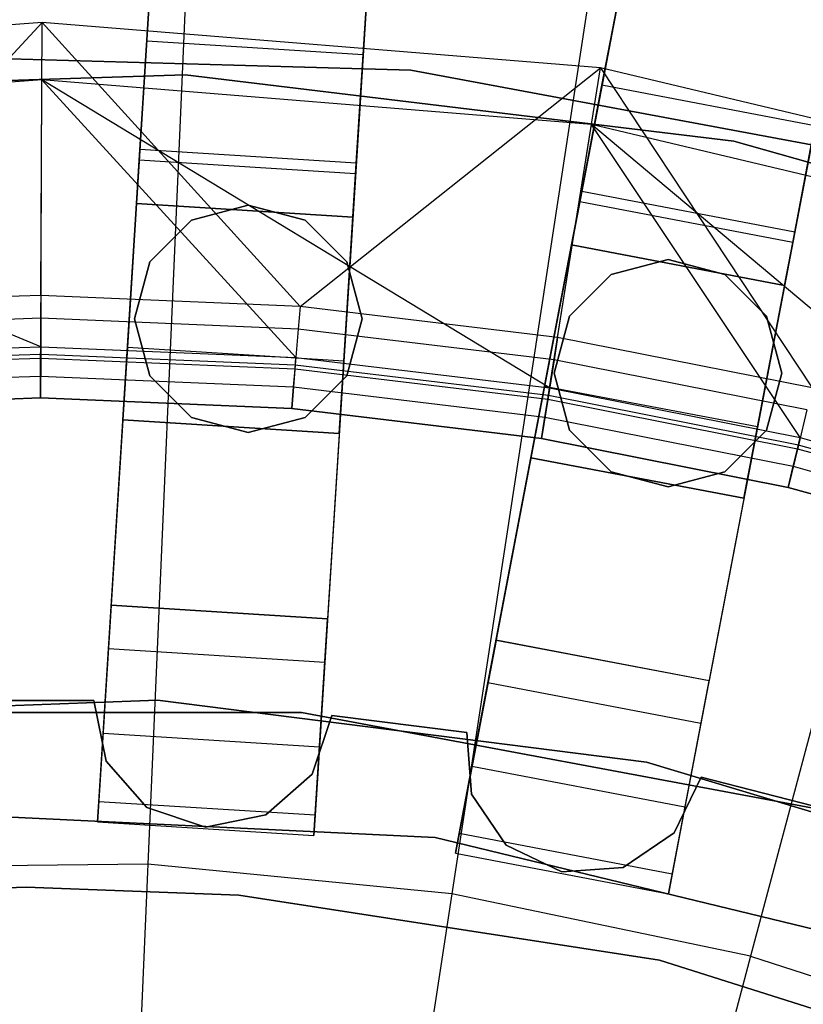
# Model space of a CAD drawing. Extents: x 0 to 27.3, y 0 to 27.3.
# Tile 99 of 117: x 13.645 to 14.367, y 16.099 to 17.008. Entities that reach past the tile are written whole.
import ezdxf

# ---------------------------------------------------------------- set-up
doc = ezdxf.new("R2010")
doc.units = 0
doc.header["$LTSCALE"] = 2.54
doc.layers.get('0').update_dxf_attribs({"color": 13, "linetype": 'CONTINUOUS'})

# ---------------------------------------------------------------- blocks, each defined once
blk = doc.blocks.new('SPUMPKIN_S_PM_STL_1')
at = {"color": 0}
for p, q in [((19.93009, 19.10915, 89.60823), (19.7728, 16.60909, 90.32142)), ((19.93009, 19.10915, 89.60823), (19.7728, 16.60909, 90.32142)), ((20.1297, 19.09659, 89.60823), (19.97241, 16.59657, 90.32142)), ((20.1297, 19.09659, 89.60823), (19.97241, 16.59657, 90.32142)), ((19.77026, 16.56862, 90.12559), (19.92661, 19.05383, 89.41559)), ((19.77026, 16.56862, 90.12559), (19.92661, 19.05383, 89.41559)), ((20.12622, 19.04128, 89.41559), (19.96986, 16.55606, 90.12559)), ((20.12622, 19.04128, 89.41559), (19.96986, 16.55606, 90.12559)), ((20.59725, 19.03768, 89.60818), (20.12784, 16.5769, 90.32142)), ((20.59725, 19.03768, 89.60818), (20.12784, 16.5769, 90.32142)), ((20.79371, 19.0002, 89.60818), (20.3243, 16.53946, 90.32142)), ((20.79371, 19.0002, 89.60818), (20.3243, 16.53946, 90.32142)), ((20.12023, 16.53706, 90.12559), (20.58687, 18.98323, 89.41553)), ((20.12023, 16.53706, 90.12559), (20.58687, 18.98323, 89.41553)), ((20.78333, 18.94576, 89.41553), (20.31669, 16.49958, 90.12559)), ((20.78333, 18.94576, 89.41553), (20.31669, 16.49958, 90.12559)), ((19.85075, 17.3911, 223.37859), (19.80666, 16.36975, 223.16753)), ((19.85075, 17.3911, 223.37859), (19.80666, 16.36975, 223.16753)), ((20.24119, 17.35298, 223.37859), (20.08692, 16.34239, 223.16753)), ((20.24119, 17.35298, 223.37859), (20.08692, 16.34239, 223.16753)), ((19.81494, 17.27882, 34.99554), (19.79924, 17.02931, 34.92856)), ((19.81494, 17.27882, 34.99554), (19.79924, 17.02931, 34.92856)), ((19.80552, 17.12912, 34.75535), (19.81494, 17.27882, 34.79554)), ((19.80552, 17.12912, 34.75535), (19.81494, 17.27882, 34.79554)), ((20.62522, 17.27288, 223.37859), (20.36259, 16.28489, 223.16753)), ((20.62522, 17.27288, 223.37859), (20.36259, 16.28489, 223.16753)), ((19.99885, 17.01676, 34.92856), (20.01454, 17.26626, 34.99554)), ((19.99885, 17.01676, 34.92856), (20.01454, 17.26626, 34.99554)), ((20.00513, 17.11656, 34.75535), (20.01454, 17.26626, 34.79554)), ((20.00513, 17.11656, 34.75535), (20.01454, 17.26626, 34.79554)), ((20.25358, 17.23607, 34.99554), (20.20673, 16.99049, 34.92856)), ((20.25358, 17.23607, 34.99554), (20.20673, 16.99049, 34.92856)), ((20.22547, 17.08872, 34.75535), (20.25358, 17.23607, 34.79554)), ((20.22547, 17.08872, 34.75535), (20.25358, 17.23607, 34.79554)), ((20.40319, 16.95302, 34.92856), (20.45004, 17.19859, 34.99554)), ((20.40319, 16.95302, 34.92856), (20.45004, 17.19859, 34.99554)), ((19.70903, 17.14643, 90.32087), (19.19367, 17.1091, 90.32087)), ((19.70903, 17.14643, 90.32087), (19.19367, 17.1091, 90.32087)), ((19.46883, 16.8865, 91.05338), (19.70903, 17.14643, 90.32087)), ((19.46883, 16.8865, 91.05338), (19.70903, 17.14643, 90.32087)), ((19.70794, 16.89464, 91.05338), (19.70903, 17.14643, 90.32087)), ((19.70794, 16.89464, 91.05338), (19.70903, 17.14643, 90.32087)), ((19.70903, 17.14643, 90.32087), (19.94698, 16.88444, 91.05338)), ((20.22404, 17.10466, 90.32087), (19.70903, 17.14643, 90.32087)), ((19.70903, 17.14643, 90.32087), (19.94698, 16.88444, 91.05338)), ((20.22404, 17.10466, 90.32087), (19.70903, 17.14643, 90.32087)), ((19.79863, 17.01953, 34.64554), (19.80552, 17.12912, 34.75535)), ((19.79863, 17.01953, 34.64554), (19.80552, 17.12912, 34.75535)), ((20.00513, 17.11656, 34.75535), (19.80552, 17.12912, 34.75535)), ((20.00513, 17.11656, 34.75535), (19.80552, 17.12912, 34.75535)), ((19.52356, 17.1171, 34.59554), (20.04904, 17.10265, 34.59554)), ((20.04904, 17.10265, 33.99554), (19.52356, 17.1171, 33.99554)), ((20.04904, 17.10265, 33.99554), (19.52356, 17.1171, 33.99554)), ((19.52356, 17.1171, 34.59554), (20.04904, 17.10265, 34.59554)), ((19.99823, 17.00697, 34.64554), (20.00513, 17.11656, 34.75535)), ((19.99823, 17.00697, 34.64554), (20.00513, 17.11656, 34.75535)), ((19.94698, 16.88444, 91.05338), (20.22404, 17.10466, 90.32087)), ((19.94698, 16.88444, 91.05338), (20.22404, 17.10466, 90.32087)), ((20.04904, 17.10265, 34.59554), (20.56578, 17.00617, 34.59554)), ((20.56578, 17.00617, 33.99554), (20.04904, 17.10265, 33.99554)), ((20.04904, 17.10265, 33.99554), (20.04904, 17.10265, 34.59554)), ((20.04904, 17.10265, 33.99554), (20.04904, 17.10265, 34.59554)), ((20.56578, 17.00617, 33.99554), (20.04904, 17.10265, 33.99554)), ((20.04904, 17.10265, 34.59554), (20.56578, 17.00617, 34.59554)), ((20.18453, 16.85598, 91.05338), (20.22404, 17.10466, 90.32087)), ((20.18453, 16.85598, 91.05338), (20.22404, 17.10466, 90.32087)), ((20.22404, 17.10466, 90.32087), (20.41921, 16.80941, 91.05338)), ((20.72665, 16.98475, 90.32087), (20.22404, 17.10466, 90.32087)), ((20.22404, 17.10466, 90.32087), (20.41921, 16.80941, 91.05338)), ((20.72665, 16.98475, 90.32087), (20.22404, 17.10466, 90.32087)), ((19.7088, 17.09356, 90.32087), (19.20152, 17.05681, 90.32087)), ((19.7088, 17.09356, 90.32087), (19.20152, 17.05681, 90.32087)), ((19.33141, 17.08161, 34.19554), (19.84095, 17.09824, 34.19554)), ((19.84095, 17.09824, 34.09554), (19.33141, 17.08161, 34.09554)), ((19.84095, 17.09824, 34.09554), (19.33141, 17.08161, 34.09554)), ((19.33141, 17.08161, 34.19554), (19.84095, 17.09824, 34.19554)), ((19.70774, 16.84735, 91.03712), (19.7088, 17.09356, 90.32087)), ((19.70774, 16.84735, 91.03712), (19.7088, 17.09356, 90.32087)), ((20.21575, 17.05244, 90.32087), (19.7088, 17.09356, 90.32087)), ((20.17711, 16.80928, 91.03712), (19.7088, 17.09356, 90.32087)), ((20.21575, 17.05244, 90.32087), (19.7088, 17.09356, 90.32087)), ((19.94315, 16.83731, 91.03712), (19.7088, 17.09356, 90.32087)), ((20.17711, 16.80928, 91.03712), (19.7088, 17.09356, 90.32087)), ((19.94315, 16.83731, 91.03712), (19.7088, 17.09356, 90.32087)), ((19.84095, 17.09824, 34.09554), (19.84095, 17.09824, 34.19554)), ((20.34707, 17.03689, 34.09554), (19.84095, 17.09824, 34.09554)), ((19.84095, 17.09824, 34.09554), (19.84095, 17.09824, 34.19554)), ((19.84095, 17.09824, 34.19554), (20.34707, 17.03689, 34.19554)), ((20.34707, 17.03689, 34.09554), (19.84095, 17.09824, 34.09554)), ((19.84095, 17.09824, 34.19554), (20.34707, 17.03689, 34.19554)), ((20.2049, 16.98086, 34.64554), (20.22547, 17.08872, 34.75535)), ((20.2049, 16.98086, 34.64554), (20.22547, 17.08872, 34.75535)), ((20.42193, 17.05125, 34.75535), (20.22547, 17.08872, 34.75535)), ((20.42193, 17.05125, 34.75535), (20.22547, 17.08872, 34.75535)), ((19.70774, 16.84735, 91.03712), (19.20152, 17.05681, 90.32087)), ((19.70774, 16.84735, 91.03712), (19.20152, 17.05681, 90.32087)), ((20.17711, 16.80928, 91.03712), (20.21575, 17.05244, 90.32087)), ((20.17711, 16.80928, 91.03712), (20.21575, 17.05244, 90.32087)), ((20.71048, 16.93442, 90.32087), (20.21575, 17.05244, 90.32087)), ((20.63518, 16.7, 91.03712), (20.21575, 17.05244, 90.32087)), ((20.71048, 16.93442, 90.32087), (20.21575, 17.05244, 90.32087)), ((20.40824, 16.76342, 91.03712), (20.21575, 17.05244, 90.32087)), ((20.63518, 16.7, 91.03712), (20.21575, 17.05244, 90.32087)), ((20.40824, 16.76342, 91.03712), (20.21575, 17.05244, 90.32087)), ((20.40135, 16.94338, 34.64554), (20.42193, 17.05125, 34.75535)), ((20.40135, 16.94338, 34.64554), (20.42193, 17.05125, 34.75535)), ((20.83788, 16.89901, 34.09554), (20.34707, 17.03689, 34.09554)), ((20.34707, 17.03689, 34.09554), (20.34707, 17.03689, 34.19554)), ((20.34707, 17.03689, 34.19554), (20.83788, 16.89901, 34.19554)), ((20.34707, 17.03689, 34.09554), (20.34707, 17.03689, 34.19554)), ((20.83788, 16.89901, 34.09554), (20.34707, 17.03689, 34.09554)), ((20.34707, 17.03689, 34.19554), (20.83788, 16.89901, 34.19554)), ((19.79924, 17.02931, 34.92856), (19.78775, 16.84666, 34.74554)), ((19.79924, 17.02931, 34.92856), (19.78775, 16.84666, 34.74554)), ((19.99885, 17.01676, 34.92856), (19.79924, 17.02931, 34.92856)), ((19.99885, 17.01676, 34.92856), (19.79924, 17.02931, 34.92856)), ((19.7961, 16.97941, 34.49554), (19.79863, 17.01953, 34.64554)), ((19.7961, 16.97941, 34.49554), (19.79863, 17.01953, 34.64554)), ((19.99823, 17.00697, 34.64554), (19.79863, 17.01953, 34.64554)), ((19.99823, 17.00697, 34.64554), (19.79863, 17.01953, 34.64554)), ((19.98736, 16.8341, 34.74554), (19.99885, 17.01676, 34.92856)), ((19.98736, 16.8341, 34.74554), (19.99885, 17.01676, 34.92856)), ((19.99571, 16.96685, 34.49554), (19.99823, 17.00697, 34.64554)), ((19.99571, 16.96685, 34.49554), (19.99823, 17.00697, 34.64554)), ((20.20673, 16.99049, 34.92856), (20.17244, 16.81072, 34.74554)), ((20.20673, 16.99049, 34.92856), (20.17244, 16.81072, 34.74554)), ((20.40319, 16.95302, 34.92856), (20.20673, 16.99049, 34.92856)), ((20.40319, 16.95302, 34.92856), (20.20673, 16.99049, 34.92856)), ((20.19736, 16.94138, 34.49554), (20.2049, 16.98086, 34.64554)), ((20.19736, 16.94138, 34.49554), (20.2049, 16.98086, 34.64554)), ((20.40135, 16.94338, 34.64554), (20.2049, 16.98086, 34.64554)), ((20.40135, 16.94338, 34.64554), (20.2049, 16.98086, 34.64554)), ((19.78354, 16.77981, 34.19554), (19.7961, 16.97941, 34.19554)), ((19.78354, 16.77981, 34.19554), (19.7961, 16.97941, 34.19554)), ((19.7961, 16.97941, 34.19554), (19.99571, 16.96685, 34.19554)), ((19.99571, 16.96685, 34.49554), (19.7961, 16.97941, 34.49554)), ((19.7961, 16.97941, 34.19554), (19.99571, 16.96685, 34.19554)), ((19.7961, 16.97941, 34.19554), (19.7961, 16.97941, 34.49554)), ((19.99571, 16.96685, 34.49554), (19.7961, 16.97941, 34.49554)), ((19.7961, 16.97941, 34.19554), (19.7961, 16.97941, 34.49554)), ((19.89924, 16.97807, 34.59554), (19.84674, 16.964, 34.59554)), ((19.84674, 16.964, 34.79554), (19.89924, 16.97807, 34.79554)), ((19.84674, 16.964, 34.79554), (19.89924, 16.97807, 34.79554)), ((19.89924, 16.97807, 34.59554), (19.84674, 16.964, 34.59554)), ((19.95174, 16.964, 34.59554), (19.89924, 16.97807, 34.59554)), ((19.89924, 16.97807, 34.79554), (19.95174, 16.964, 34.79554)), ((19.89924, 16.97807, 34.79554), (19.95174, 16.964, 34.79554)), ((19.89924, 16.97807, 34.79554), (19.89924, 16.97807, 34.59554)), ((19.95174, 16.964, 34.59554), (19.89924, 16.97807, 34.59554)), ((19.89924, 16.97807, 34.79554), (19.89924, 16.97807, 34.59554)), ((19.84674, 16.964, 34.59554), (19.80831, 16.92557, 34.59554)), ((19.80831, 16.92557, 34.79554), (19.84674, 16.964, 34.79554)), ((19.80831, 16.92557, 34.79554), (19.84674, 16.964, 34.79554)), ((19.84674, 16.964, 34.59554), (19.80831, 16.92557, 34.59554)), ((19.84674, 16.964, 34.79554), (19.84674, 16.964, 34.59554)), ((19.84674, 16.964, 34.79554), (19.84674, 16.964, 34.59554)), ((19.99017, 16.92557, 34.59554), (19.95174, 16.964, 34.59554)), ((19.95174, 16.964, 34.79554), (19.99017, 16.92557, 34.79554)), ((19.95174, 16.964, 34.79554), (19.99017, 16.92557, 34.79554)), ((19.95174, 16.964, 34.79554), (19.95174, 16.964, 34.59554)), ((19.99017, 16.92557, 34.59554), (19.95174, 16.964, 34.59554)), ((19.95174, 16.964, 34.79554), (19.95174, 16.964, 34.59554)), ((19.99571, 16.96685, 34.19554), (19.98315, 16.76725, 34.19554)), ((19.99571, 16.96685, 34.19554), (19.98315, 16.76725, 34.19554)), ((19.99571, 16.96685, 34.19554), (19.99571, 16.96685, 34.49554)), ((19.99571, 16.96685, 34.19554), (19.99571, 16.96685, 34.49554)), ((20.3689, 16.77325, 34.74554), (20.40319, 16.95302, 34.92856)), ((20.3689, 16.77325, 34.74554), (20.40319, 16.95302, 34.92856)), ((20.15989, 16.74492, 34.19554), (20.19736, 16.94138, 34.19554)), ((20.15989, 16.74492, 34.19554), (20.19736, 16.94138, 34.19554)), ((20.19736, 16.94138, 34.19554), (20.39382, 16.9039, 34.19554)), ((20.39382, 16.9039, 34.49554), (20.19736, 16.94138, 34.49554)), ((20.19736, 16.94138, 34.19554), (20.39382, 16.9039, 34.19554)), ((20.19736, 16.94138, 34.19554), (20.19736, 16.94138, 34.49554)), ((20.39382, 16.9039, 34.49554), (20.19736, 16.94138, 34.49554)), ((20.19736, 16.94138, 34.19554), (20.19736, 16.94138, 34.49554)), ((20.39382, 16.9039, 34.49554), (20.40135, 16.94338, 34.64554)), ((20.39382, 16.9039, 34.49554), (20.40135, 16.94338, 34.64554)), ((20.28636, 16.92795, 34.59554), (20.23386, 16.91388, 34.59554)), ((20.23386, 16.91388, 34.79554), (20.28636, 16.92795, 34.79554)), ((20.23386, 16.91388, 34.79554), (20.28636, 16.92795, 34.79554)), ((20.28636, 16.92795, 34.59554), (20.23386, 16.91388, 34.59554)), ((20.33886, 16.91388, 34.59554), (20.28636, 16.92795, 34.59554)), ((20.28636, 16.92795, 34.79554), (20.33886, 16.91388, 34.79554)), ((20.28636, 16.92795, 34.79554), (20.33886, 16.91388, 34.79554)), ((20.28636, 16.92795, 34.79554), (20.28636, 16.92795, 34.59554)), ((20.33886, 16.91388, 34.59554), (20.28636, 16.92795, 34.59554)), ((20.28636, 16.92795, 34.79554), (20.28636, 16.92795, 34.59554)), ((19.80831, 16.92557, 34.59554), (19.79424, 16.87307, 34.59554)), ((19.79424, 16.87307, 34.79554), (19.80831, 16.92557, 34.79554)), ((19.79424, 16.87307, 34.79554), (19.80831, 16.92557, 34.79554)), ((19.80831, 16.92557, 34.59554), (19.79424, 16.87307, 34.59554)), ((19.80831, 16.92557, 34.79554), (19.80831, 16.92557, 34.59554)), ((19.80831, 16.92557, 34.79554), (19.80831, 16.92557, 34.59554)), ((20.00424, 16.87307, 34.59554), (19.99017, 16.92557, 34.59554)), ((19.99017, 16.92557, 34.79554), (20.00424, 16.87307, 34.79554)), ((19.99017, 16.92557, 34.79554), (20.00424, 16.87307, 34.79554)), ((19.99017, 16.92557, 34.79554), (19.99017, 16.92557, 34.59554)), ((20.00424, 16.87307, 34.59554), (19.99017, 16.92557, 34.59554)), ((19.99017, 16.92557, 34.79554), (19.99017, 16.92557, 34.59554)), ((20.23386, 16.91388, 34.59554), (20.19543, 16.87545, 34.59554)), ((20.19543, 16.87545, 34.79554), (20.23386, 16.91388, 34.79554)), ((20.19543, 16.87545, 34.79554), (20.23386, 16.91388, 34.79554)), ((20.23386, 16.91388, 34.59554), (20.19543, 16.87545, 34.59554)), ((20.23386, 16.91388, 34.79554), (20.23386, 16.91388, 34.59554)), ((20.23386, 16.91388, 34.79554), (20.23386, 16.91388, 34.59554)), ((20.37729, 16.87545, 34.59554), (20.33886, 16.91388, 34.59554)), ((20.33886, 16.91388, 34.79554), (20.37729, 16.87545, 34.79554)), ((20.33886, 16.91388, 34.79554), (20.37729, 16.87545, 34.79554)), ((20.33886, 16.91388, 34.79554), (20.33886, 16.91388, 34.59554)), ((20.37729, 16.87545, 34.59554), (20.33886, 16.91388, 34.59554)), ((20.33886, 16.91388, 34.79554), (20.33886, 16.91388, 34.59554)), ((20.39382, 16.9039, 34.19554), (20.35634, 16.70745, 34.19554)), ((20.39382, 16.9039, 34.19554), (20.35634, 16.70745, 34.19554)), ((20.39382, 16.9039, 34.19554), (20.39382, 16.9039, 34.49554)), ((20.39382, 16.9039, 34.19554), (20.39382, 16.9039, 34.49554)), ((19.70794, 16.89464, 91.05338), (19.46883, 16.8865, 91.05338)), ((19.70794, 16.89464, 91.05338), (19.46883, 16.8865, 91.05338)), ((19.70794, 16.89464, 91.05338), (19.70785, 16.87362, 91.08861)), ((19.70794, 16.89464, 91.05338), (19.70785, 16.87362, 91.08861)), ((19.94698, 16.88444, 91.05338), (19.70794, 16.89464, 91.05338)), ((19.94698, 16.88444, 91.05338), (19.70794, 16.89464, 91.05338)), ((19.94698, 16.88444, 91.05338), (19.94528, 16.86349, 91.08861)), ((19.94698, 16.88444, 91.05338), (19.94528, 16.86349, 91.08861)), ((20.18453, 16.85598, 91.05338), (19.94698, 16.88444, 91.05338)), ((20.18453, 16.85598, 91.05338), (19.94698, 16.88444, 91.05338)), ((19.70785, 16.87362, 91.08861), (19.47034, 16.86554, 91.08861)), ((19.70785, 16.87362, 91.08861), (19.47034, 16.86554, 91.08861)), ((19.70785, 16.87362, 91.08861), (19.70771, 16.84022, 91.11245)), ((19.70785, 16.87362, 91.08861), (19.70771, 16.84022, 91.11245)), ((19.94528, 16.86349, 91.08861), (19.70785, 16.87362, 91.08861)), ((19.94528, 16.86349, 91.08861), (19.70785, 16.87362, 91.08861)), ((19.79424, 16.87307, 34.59554), (19.80831, 16.82057, 34.59554)), ((19.80831, 16.82057, 34.79554), (19.79424, 16.87307, 34.79554)), ((19.79424, 16.87307, 34.79554), (19.79424, 16.87307, 34.59554)), ((19.79424, 16.87307, 34.79554), (19.79424, 16.87307, 34.59554)), ((19.80831, 16.82057, 34.79554), (19.79424, 16.87307, 34.79554)), ((19.79424, 16.87307, 34.59554), (19.80831, 16.82057, 34.59554)), ((19.99017, 16.82057, 34.59554), (20.00424, 16.87307, 34.59554)), ((20.00424, 16.87307, 34.79554), (19.99017, 16.82057, 34.79554)), ((20.00424, 16.87307, 34.79554), (19.99017, 16.82057, 34.79554)), ((19.99017, 16.82057, 34.59554), (20.00424, 16.87307, 34.59554)), ((20.00424, 16.87307, 34.79554), (20.00424, 16.87307, 34.59554)), ((20.00424, 16.87307, 34.79554), (20.00424, 16.87307, 34.59554)), ((20.19543, 16.87545, 34.59554), (20.18136, 16.82295, 34.59554)), ((20.18136, 16.82295, 34.79554), (20.19543, 16.87545, 34.79554)), ((20.18136, 16.82295, 34.79554), (20.19543, 16.87545, 34.79554)), ((20.19543, 16.87545, 34.59554), (20.18136, 16.82295, 34.59554)), ((20.19543, 16.87545, 34.79554), (20.19543, 16.87545, 34.59554)), ((20.19543, 16.87545, 34.79554), (20.19543, 16.87545, 34.59554)), ((20.39136, 16.82295, 34.59554), (20.37729, 16.87545, 34.59554)), ((20.37729, 16.87545, 34.79554), (20.39136, 16.82295, 34.79554)), ((20.37729, 16.87545, 34.79554), (20.39136, 16.82295, 34.79554)), ((20.37729, 16.87545, 34.79554), (20.37729, 16.87545, 34.59554)), ((20.39136, 16.82295, 34.59554), (20.37729, 16.87545, 34.59554)), ((20.37729, 16.87545, 34.79554), (20.37729, 16.87545, 34.59554)), ((19.94528, 16.86349, 91.08861), (19.94258, 16.83021, 91.11245)), ((19.94528, 16.86349, 91.08861), (19.94258, 16.83021, 91.11245)), ((20.18124, 16.83522, 91.08861), (19.94528, 16.86349, 91.08861)), ((20.18124, 16.83522, 91.08861), (19.94528, 16.86349, 91.08861)), ((20.18453, 16.85598, 91.05338), (20.18124, 16.83522, 91.08861)), ((20.18453, 16.85598, 91.05338), (20.18124, 16.83522, 91.08861)), ((20.41921, 16.80941, 91.05338), (20.18453, 16.85598, 91.05338)), ((20.41921, 16.80941, 91.05338), (20.18453, 16.85598, 91.05338)), ((19.47224, 16.83934, 91.03712), (19.70774, 16.84735, 91.03712)), ((19.47224, 16.83934, 91.03712), (19.70774, 16.84735, 91.03712)), ((19.70769, 16.83684, 91.05474), (19.70774, 16.84735, 91.03712)), ((19.70769, 16.83684, 91.05474), (19.70774, 16.84735, 91.03712)), ((19.70774, 16.84735, 91.03712), (19.94315, 16.83731, 91.03712)), ((19.70774, 16.84735, 91.03712), (19.94315, 16.83731, 91.03712)), ((19.78775, 16.84666, 34.74554), (19.78354, 16.77981, 34.49554)), ((19.78775, 16.84666, 34.74554), (19.78354, 16.77981, 34.49554)), ((19.98736, 16.8341, 34.74554), (19.78775, 16.84666, 34.74554)), ((19.98736, 16.8341, 34.74554), (19.78775, 16.84666, 34.74554)), ((19.70771, 16.84022, 91.11245), (19.47276, 16.83223, 91.11245)), ((19.70771, 16.84022, 91.11245), (19.47276, 16.83223, 91.11245)), ((19.473, 16.82886, 91.05474), (19.70769, 16.83684, 91.05474)), ((19.473, 16.82886, 91.05474), (19.70769, 16.83684, 91.05474)), ((19.70771, 16.84022, 91.11245), (19.70753, 16.80007, 91.12087)), ((19.70771, 16.84022, 91.11245), (19.70753, 16.80007, 91.12087)), ((19.70762, 16.82015, 91.06666), (19.70769, 16.83684, 91.05474)), ((19.70762, 16.82015, 91.06666), (19.70769, 16.83684, 91.05474)), ((19.70769, 16.83684, 91.05474), (19.94231, 16.82684, 91.05474)), ((19.70769, 16.83684, 91.05474), (19.94231, 16.82684, 91.05474)), ((19.94258, 16.83021, 91.11245), (19.70771, 16.84022, 91.11245)), ((19.94258, 16.83021, 91.11245), (19.70771, 16.84022, 91.11245)), ((19.94231, 16.82684, 91.05474), (19.94315, 16.83731, 91.03712)), ((19.94231, 16.82684, 91.05474), (19.94315, 16.83731, 91.03712)), ((19.94315, 16.83731, 91.03712), (20.17711, 16.80928, 91.03712)), ((19.94315, 16.83731, 91.03712), (20.17711, 16.80928, 91.03712)), ((20.18124, 16.83522, 91.08861), (20.176, 16.80224, 91.11245)), ((20.18124, 16.83522, 91.08861), (20.176, 16.80224, 91.11245)), ((20.41434, 16.78897, 91.08861), (20.18124, 16.83522, 91.08861)), ((20.41434, 16.78897, 91.08861), (20.18124, 16.83522, 91.08861)), ((19.94258, 16.83021, 91.11245), (19.93933, 16.79018, 91.12087)), ((19.94258, 16.83021, 91.11245), (19.93933, 16.79018, 91.12087)), ((19.94096, 16.81019, 91.06666), (19.94231, 16.82684, 91.05474)), ((19.94096, 16.81019, 91.06666), (19.94231, 16.82684, 91.05474)), ((19.94231, 16.82684, 91.05474), (20.17547, 16.7989, 91.05474)), ((19.94231, 16.82684, 91.05474), (20.17547, 16.7989, 91.05474)), ((20.176, 16.80224, 91.11245), (19.94258, 16.83021, 91.11245)), ((20.176, 16.80224, 91.11245), (19.94258, 16.83021, 91.11245)), ((19.98315, 16.76725, 34.49554), (19.98736, 16.8341, 34.74554)), ((19.98315, 16.76725, 34.49554), (19.98736, 16.8341, 34.74554)), ((19.47421, 16.81221, 91.06666), (19.70762, 16.82015, 91.06666)), ((19.47421, 16.81221, 91.06666), (19.70762, 16.82015, 91.06666)), ((19.70753, 16.80007, 91.07087), (19.70762, 16.82015, 91.06666)), ((19.70753, 16.80007, 91.07087), (19.70762, 16.82015, 91.06666)), ((19.70762, 16.82015, 91.06666), (19.94096, 16.81019, 91.06666)), ((19.70762, 16.82015, 91.06666), (19.94096, 16.81019, 91.06666)), ((19.80831, 16.82057, 34.59554), (19.84674, 16.78214, 34.59554)), ((19.84674, 16.78214, 34.79554), (19.80831, 16.82057, 34.79554)), ((19.80831, 16.82057, 34.79554), (19.80831, 16.82057, 34.59554)), ((19.80831, 16.82057, 34.79554), (19.80831, 16.82057, 34.59554)), ((19.84674, 16.78214, 34.79554), (19.80831, 16.82057, 34.79554)), ((19.80831, 16.82057, 34.59554), (19.84674, 16.78214, 34.59554)), ((19.95174, 16.78214, 34.59554), (19.99017, 16.82057, 34.59554)), ((19.99017, 16.82057, 34.79554), (19.95174, 16.78214, 34.79554)), ((19.99017, 16.82057, 34.79554), (19.95174, 16.78214, 34.79554)), ((19.95174, 16.78214, 34.59554), (19.99017, 16.82057, 34.59554)), ((19.99017, 16.82057, 34.79554), (19.99017, 16.82057, 34.59554)), ((19.99017, 16.82057, 34.79554), (19.99017, 16.82057, 34.59554)), ((20.18136, 16.82295, 34.59554), (20.19543, 16.77045, 34.59554)), ((20.19543, 16.77045, 34.79554), (20.18136, 16.82295, 34.79554)), ((20.18136, 16.82295, 34.79554), (20.18136, 16.82295, 34.59554)), ((20.18136, 16.82295, 34.79554), (20.18136, 16.82295, 34.59554)), ((20.19543, 16.77045, 34.79554), (20.18136, 16.82295, 34.79554)), ((20.18136, 16.82295, 34.59554), (20.19543, 16.77045, 34.59554)), ((20.37729, 16.77045, 34.59554), (20.39136, 16.82295, 34.59554)), ((20.39136, 16.82295, 34.79554), (20.37729, 16.77045, 34.79554)), ((20.39136, 16.82295, 34.79554), (20.37729, 16.77045, 34.79554)), ((20.37729, 16.77045, 34.59554), (20.39136, 16.82295, 34.59554)), ((20.39136, 16.82295, 34.79554), (20.39136, 16.82295, 34.59554)), ((20.39136, 16.82295, 34.79554), (20.39136, 16.82295, 34.59554)), ((19.93933, 16.79018, 91.07087), (19.94096, 16.81019, 91.06666)), ((19.93933, 16.79018, 91.07087), (19.94096, 16.81019, 91.06666)), ((19.94096, 16.81019, 91.06666), (20.17285, 16.78241, 91.06666)), ((19.94096, 16.81019, 91.06666), (20.17285, 16.78241, 91.06666)), ((20.17244, 16.81072, 34.74554), (20.15989, 16.74492, 34.49554)), ((20.17244, 16.81072, 34.74554), (20.15989, 16.74492, 34.49554)), ((20.3689, 16.77325, 34.74554), (20.17244, 16.81072, 34.74554)), ((20.3689, 16.77325, 34.74554), (20.17244, 16.81072, 34.74554)), ((20.17547, 16.7989, 91.05474), (20.17711, 16.80928, 91.03712)), ((20.17547, 16.7989, 91.05474), (20.17711, 16.80928, 91.03712)), ((20.17711, 16.80928, 91.03712), (20.40824, 16.76342, 91.03712)), ((20.17711, 16.80928, 91.03712), (20.40824, 16.76342, 91.03712)), ((19.70753, 16.80007, 91.12087), (19.47566, 16.79218, 91.12087)), ((19.70753, 16.80007, 91.12087), (19.47566, 16.79218, 91.12087)), ((19.47566, 16.79218, 91.07087), (19.70753, 16.80007, 91.07087)), ((19.47566, 16.79218, 91.07087), (19.70753, 16.80007, 91.07087)), ((19.93933, 16.79018, 91.12087), (19.70753, 16.80007, 91.12087)), ((19.93933, 16.79018, 91.12087), (19.70753, 16.80007, 91.12087)), ((19.70753, 16.80007, 91.07087), (19.93933, 16.79018, 91.07087)), ((19.70753, 16.80007, 91.07087), (19.93933, 16.79018, 91.07087)), ((20.176, 16.80224, 91.11245), (20.16969, 16.76258, 91.12087)), ((20.176, 16.80224, 91.11245), (20.16969, 16.76258, 91.12087)), ((20.17285, 16.78241, 91.06666), (20.17547, 16.7989, 91.05474)), ((20.17285, 16.78241, 91.06666), (20.17547, 16.7989, 91.05474)), ((20.17547, 16.7989, 91.05474), (20.4058, 16.7532, 91.05474)), ((20.17547, 16.7989, 91.05474), (20.4058, 16.7532, 91.05474)), ((20.40659, 16.75649, 91.11245), (20.176, 16.80224, 91.11245)), ((20.40659, 16.75649, 91.11245), (20.176, 16.80224, 91.11245)), ((20.16969, 16.76258, 91.12087), (19.93933, 16.79018, 91.12087)), ((20.16969, 16.76258, 91.12087), (19.93933, 16.79018, 91.12087)), ((19.93933, 16.79018, 91.07087), (20.16969, 16.76258, 91.07087)), ((19.93933, 16.79018, 91.07087), (20.16969, 16.76258, 91.07087)), ((19.84674, 16.78214, 34.59554), (19.89924, 16.76807, 34.59554)), ((19.89924, 16.76807, 34.79554), (19.84674, 16.78214, 34.79554)), ((19.84674, 16.78214, 34.79554), (19.84674, 16.78214, 34.59554)), ((19.84674, 16.78214, 34.79554), (19.84674, 16.78214, 34.59554)), ((19.89924, 16.76807, 34.79554), (19.84674, 16.78214, 34.79554)), ((19.84674, 16.78214, 34.59554), (19.89924, 16.76807, 34.59554)), ((19.89924, 16.76807, 34.59554), (19.95174, 16.78214, 34.59554)), ((19.95174, 16.78214, 34.79554), (19.89924, 16.76807, 34.79554)), ((19.95174, 16.78214, 34.79554), (19.89924, 16.76807, 34.79554)), ((19.89924, 16.76807, 34.59554), (19.95174, 16.78214, 34.59554)), ((19.95174, 16.78214, 34.79554), (19.95174, 16.78214, 34.59554)), ((19.95174, 16.78214, 34.79554), (19.95174, 16.78214, 34.59554)), ((20.16969, 16.76258, 91.07087), (20.17285, 16.78241, 91.06666)), ((20.16969, 16.76258, 91.07087), (20.17285, 16.78241, 91.06666)), ((20.17285, 16.78241, 91.06666), (20.40193, 16.73696, 91.06666)), ((20.17285, 16.78241, 91.06666), (20.40193, 16.73696, 91.06666)), ((20.41434, 16.78897, 91.08861), (20.40659, 16.75649, 91.11245)), ((20.41434, 16.78897, 91.08861), (20.40659, 16.75649, 91.11245)), ((19.98315, 16.76725, 34.19554), (19.78354, 16.77981, 34.19554)), ((19.78354, 16.77981, 34.49554), (19.98315, 16.76725, 34.49554)), ((19.78354, 16.77981, 34.49554), (19.78354, 16.77981, 34.19554)), ((19.98315, 16.76725, 34.19554), (19.78354, 16.77981, 34.19554)), ((19.78354, 16.77981, 34.49554), (19.98315, 16.76725, 34.49554)), ((19.78354, 16.77981, 34.49554), (19.78354, 16.77981, 34.19554)), ((20.35634, 16.70745, 34.49554), (20.3689, 16.77325, 34.74554)), ((20.35634, 16.70745, 34.49554), (20.3689, 16.77325, 34.74554)), ((19.89924, 16.76807, 34.59554), (19.89924, 16.76807, 34.79554)), ((19.89924, 16.76807, 34.59554), (19.89924, 16.76807, 34.79554)), ((19.98315, 16.76725, 34.19554), (19.98315, 16.76725, 34.49554)), ((19.98315, 16.76725, 34.19554), (19.98315, 16.76725, 34.49554)), ((20.39727, 16.71743, 91.12087), (20.16969, 16.76258, 91.12087)), ((20.39727, 16.71743, 91.12087), (20.16969, 16.76258, 91.12087)), ((20.16969, 16.76258, 91.07087), (20.39727, 16.71743, 91.07087)), ((20.16969, 16.76258, 91.07087), (20.39727, 16.71743, 91.07087)), ((20.19543, 16.77045, 34.59554), (20.23386, 16.73202, 34.59554)), ((20.23386, 16.73202, 34.79554), (20.19543, 16.77045, 34.79554)), ((20.19543, 16.77045, 34.79554), (20.19543, 16.77045, 34.59554)), ((20.19543, 16.77045, 34.79554), (20.19543, 16.77045, 34.59554)), ((20.23386, 16.73202, 34.79554), (20.19543, 16.77045, 34.79554)), ((20.19543, 16.77045, 34.59554), (20.23386, 16.73202, 34.59554)), ((20.33886, 16.73202, 34.59554), (20.37729, 16.77045, 34.59554)), ((20.37729, 16.77045, 34.79554), (20.33886, 16.73202, 34.79554)), ((20.37729, 16.77045, 34.79554), (20.33886, 16.73202, 34.79554)), ((20.33886, 16.73202, 34.59554), (20.37729, 16.77045, 34.59554)), ((20.37729, 16.77045, 34.79554), (20.37729, 16.77045, 34.59554)), ((20.37729, 16.77045, 34.79554), (20.37729, 16.77045, 34.59554)), ((20.4058, 16.7532, 91.05474), (20.40824, 16.76342, 91.03712)), ((20.4058, 16.7532, 91.05474), (20.40824, 16.76342, 91.03712)), ((20.40824, 16.76342, 91.03712), (20.63518, 16.7, 91.03712)), ((20.40824, 16.76342, 91.03712), (20.63518, 16.7, 91.03712)), ((20.40659, 16.75649, 91.11245), (20.39727, 16.71743, 91.12087)), ((20.40659, 16.75649, 91.11245), (20.39727, 16.71743, 91.12087)), ((20.40193, 16.73696, 91.06666), (20.4058, 16.7532, 91.05474)), ((20.40193, 16.73696, 91.06666), (20.4058, 16.7532, 91.05474)), ((20.4058, 16.7532, 91.05474), (20.63196, 16.69, 91.05474)), ((20.4058, 16.7532, 91.05474), (20.63196, 16.69, 91.05474)), ((20.633, 16.69322, 91.11245), (20.40659, 16.75649, 91.11245)), ((20.633, 16.69322, 91.11245), (20.40659, 16.75649, 91.11245)), ((20.35634, 16.70745, 34.19554), (20.15989, 16.74492, 34.19554)), ((20.15989, 16.74492, 34.49554), (20.35634, 16.70745, 34.49554)), ((20.15989, 16.74492, 34.49554), (20.15989, 16.74492, 34.19554)), ((20.35634, 16.70745, 34.19554), (20.15989, 16.74492, 34.19554)), ((20.15989, 16.74492, 34.49554), (20.35634, 16.70745, 34.49554)), ((20.15989, 16.74492, 34.49554), (20.15989, 16.74492, 34.19554)), ((20.39727, 16.71743, 91.07087), (20.40193, 16.73696, 91.06666)), ((20.39727, 16.71743, 91.07087), (20.40193, 16.73696, 91.06666)), ((20.40193, 16.73696, 91.06666), (20.62686, 16.6741, 91.06666)), ((20.40193, 16.73696, 91.06666), (20.62686, 16.6741, 91.06666)), ((20.23386, 16.73202, 34.59554), (20.28636, 16.71795, 34.59554)), ((20.28636, 16.71795, 34.79554), (20.23386, 16.73202, 34.79554)), ((20.23386, 16.73202, 34.79554), (20.23386, 16.73202, 34.59554)), ((20.23386, 16.73202, 34.79554), (20.23386, 16.73202, 34.59554)), ((20.28636, 16.71795, 34.79554), (20.23386, 16.73202, 34.79554)), ((20.23386, 16.73202, 34.59554), (20.28636, 16.71795, 34.59554)), ((20.28636, 16.71795, 34.59554), (20.33886, 16.73202, 34.59554)), ((20.33886, 16.73202, 34.79554), (20.28636, 16.71795, 34.79554)), ((20.33886, 16.73202, 34.79554), (20.28636, 16.71795, 34.79554)), ((20.28636, 16.71795, 34.59554), (20.33886, 16.73202, 34.59554)), ((20.33886, 16.73202, 34.79554), (20.33886, 16.73202, 34.59554)), ((20.33886, 16.73202, 34.79554), (20.33886, 16.73202, 34.59554)), ((20.28636, 16.71795, 34.59554), (20.28636, 16.71795, 34.79554)), ((20.28636, 16.71795, 34.59554), (20.28636, 16.71795, 34.79554)), ((20.62072, 16.65498, 91.12087), (20.39727, 16.71743, 91.12087)), ((20.62072, 16.65498, 91.12087), (20.39727, 16.71743, 91.12087)), ((20.39727, 16.71743, 91.07087), (20.62072, 16.65498, 91.07087)), ((20.39727, 16.71743, 91.07087), (20.62072, 16.65498, 91.07087)), ((20.35634, 16.70745, 34.19554), (20.35634, 16.70745, 34.49554)), ((20.35634, 16.70745, 34.19554), (20.35634, 16.70745, 34.49554)), ((19.77277, 16.60858, 90.62087), (19.76021, 16.40897, 90.62087)), ((19.77277, 16.60858, 90.62087), (19.76021, 16.40897, 90.62087)), ((19.7728, 16.60909, 90.32142), (19.77277, 16.60858, 90.62087)), ((19.7728, 16.60909, 90.32142), (19.77277, 16.60858, 90.62087)), ((19.97238, 16.59602, 90.62087), (19.77277, 16.60858, 90.62087)), ((19.97238, 16.59602, 90.62087), (19.77277, 16.60858, 90.62087)), ((19.7728, 16.60909, 90.32142), (19.97241, 16.59657, 90.32142)), ((19.7728, 16.60909, 90.32142), (19.97241, 16.59657, 90.32142)), ((19.95982, 16.39642, 90.62087), (19.97238, 16.59602, 90.62087)), ((19.95982, 16.39642, 90.62087), (19.97238, 16.59602, 90.62087)), ((19.97241, 16.59657, 90.32142), (19.97238, 16.59602, 90.62087)), ((19.97241, 16.59657, 90.32142), (19.97238, 16.59602, 90.62087)), ((20.12774, 16.57639, 90.62087), (20.09026, 16.37994, 90.62087)), ((20.12774, 16.57639, 90.62087), (20.09026, 16.37994, 90.62087)), ((20.12784, 16.5769, 90.32142), (20.12774, 16.57639, 90.62087)), ((20.12784, 16.5769, 90.32142), (20.12774, 16.57639, 90.62087)), ((20.3242, 16.53892, 90.62087), (20.12774, 16.57639, 90.62087)), ((20.3242, 16.53892, 90.62087), (20.12774, 16.57639, 90.62087)), ((20.12784, 16.5769, 90.32142), (20.3243, 16.53946, 90.32142)), ((20.12784, 16.5769, 90.32142), (20.3243, 16.53946, 90.32142)), ((19.76534, 16.4904, 90.16036), (19.77026, 16.56862, 90.12559)), ((19.76534, 16.4904, 90.16036), (19.77026, 16.56862, 90.12559)), ((19.96986, 16.55606, 90.12559), (19.77026, 16.56862, 90.12559)), ((19.96986, 16.55606, 90.12559), (19.77026, 16.56862, 90.12559)), ((19.96986, 16.55606, 90.12559), (19.96494, 16.47784, 90.16036)), ((19.96986, 16.55606, 90.12559), (19.96494, 16.47784, 90.16036)), ((20.10555, 16.46008, 90.16036), (20.12023, 16.53706, 90.12559)), ((20.10555, 16.46008, 90.16036), (20.12023, 16.53706, 90.12559)), ((20.31669, 16.49958, 90.12559), (20.12023, 16.53706, 90.12559)), ((20.31669, 16.49958, 90.12559), (20.12023, 16.53706, 90.12559)), ((20.28672, 16.34246, 90.62087), (20.3242, 16.53892, 90.62087)), ((20.28672, 16.34246, 90.62087), (20.3242, 16.53892, 90.62087)), ((20.3243, 16.53946, 90.32142), (20.3242, 16.53892, 90.62087)), ((20.3243, 16.53946, 90.32142), (20.3242, 16.53892, 90.62087)), ((19.81555, 16.5213, 34.09554), (19.36129, 16.50372, 34.09554)), ((19.36129, 16.50372, 34.19554), (19.81555, 16.5213, 34.19554)), ((19.36129, 16.50372, 34.19554), (19.81555, 16.5213, 34.19554)), ((19.81555, 16.5213, 34.09554), (19.36129, 16.50372, 34.09554)), ((19.63121, 16.52074, 90.57087), (19.75676, 16.52076, 90.57087)), ((19.75676, 16.52076, 90.37087), (19.63121, 16.52074, 90.37087)), ((19.75676, 16.52076, 90.37087), (19.63121, 16.52074, 90.37087)), ((19.63121, 16.52074, 90.57087), (19.75676, 16.52076, 90.57087)), ((19.75676, 16.52076, 90.57087), (19.75676, 16.52076, 90.37087)), ((19.75676, 16.52076, 90.57087), (19.75676, 16.52076, 90.37087)), ((19.75676, 16.52076, 90.57087), (19.76803, 16.46496, 90.57087)), ((19.76803, 16.46496, 90.37087), (19.75676, 16.52076, 90.37087)), ((19.76803, 16.46496, 90.37087), (19.75676, 16.52076, 90.37087)), ((19.75676, 16.52076, 90.57087), (19.76803, 16.46496, 90.57087)), ((20.26651, 16.46387, 34.09554), (19.81555, 16.5213, 34.09554)), ((19.81555, 16.5213, 34.19554), (20.26651, 16.46387, 34.19554)), ((19.81555, 16.5213, 34.09554), (19.81555, 16.5213, 34.19554)), ((19.81555, 16.5213, 34.19554), (20.26651, 16.46387, 34.19554)), ((19.81555, 16.5213, 34.09554), (19.81555, 16.5213, 34.19554)), ((20.26651, 16.46387, 34.09554), (19.81555, 16.5213, 34.09554)), ((19.94821, 16.50973, 34.59554), (19.44073, 16.50973, 34.59554)), ((19.44073, 16.50973, 26.09554), (19.94821, 16.50973, 26.09554)), ((19.94821, 16.50973, 34.59554), (19.44073, 16.50973, 34.59554)), ((19.44073, 16.50973, 26.09554), (19.94821, 16.50973, 26.09554)), ((20.44705, 16.41648, 34.59554), (19.94821, 16.50973, 34.59554)), ((19.94821, 16.50973, 26.09554), (20.44705, 16.41648, 26.09554)), ((19.94821, 16.50973, 34.59554), (19.94821, 16.50973, 26.09554)), ((20.44705, 16.41648, 34.59554), (19.94821, 16.50973, 34.59554)), ((19.94821, 16.50973, 26.09554), (20.44705, 16.41648, 26.09554)), ((19.94821, 16.50973, 34.59554), (19.94821, 16.50973, 26.09554)), ((19.95814, 16.45303, 90.57087), (19.97629, 16.50699, 90.57087)), ((19.97629, 16.50699, 90.37087), (19.95814, 16.45303, 90.37087)), ((19.97629, 16.50699, 90.37087), (19.95814, 16.45303, 90.37087)), ((19.95814, 16.45303, 90.57087), (19.97629, 16.50699, 90.57087)), ((19.97629, 16.50699, 90.57087), (19.97629, 16.50699, 90.37087)), ((19.97629, 16.50699, 90.57087), (20.10085, 16.49127, 90.57087)), ((20.10085, 16.49127, 90.37087), (19.97629, 16.50699, 90.37087)), ((19.97629, 16.50699, 90.57087), (19.97629, 16.50699, 90.37087)), ((20.10085, 16.49127, 90.37087), (19.97629, 16.50699, 90.37087)), ((19.97629, 16.50699, 90.57087), (20.10085, 16.49127, 90.57087)), ((20.31669, 16.49958, 90.12559), (20.30201, 16.4226, 90.16036)), ((20.31669, 16.49958, 90.12559), (20.30201, 16.4226, 90.16036)), ((19.76138, 16.4275, 90.23738), (19.76534, 16.4904, 90.16036)), ((19.76138, 16.4275, 90.23738), (19.76534, 16.4904, 90.16036)), ((19.96494, 16.47784, 90.16036), (19.76534, 16.4904, 90.16036)), ((19.96494, 16.47784, 90.16036), (19.76534, 16.4904, 90.16036)), ((20.10085, 16.49127, 90.57087), (20.10085, 16.49127, 90.37087)), ((20.10085, 16.49127, 90.57087), (20.10085, 16.49127, 90.37087)), ((20.10085, 16.49127, 90.57087), (20.10503, 16.4345, 90.57087)), ((20.10503, 16.4345, 90.37087), (20.10085, 16.49127, 90.37087)), ((20.10503, 16.4345, 90.37087), (20.10085, 16.49127, 90.37087)), ((20.10085, 16.49127, 90.57087), (20.10503, 16.4345, 90.57087)), ((19.96494, 16.47784, 90.16036), (19.96098, 16.41495, 90.23738)), ((19.96494, 16.47784, 90.16036), (19.96098, 16.41495, 90.23738)), ((19.76803, 16.46496, 90.57087), (19.76803, 16.46496, 90.37087)), ((19.76803, 16.46496, 90.57087), (19.76803, 16.46496, 90.37087)), ((19.76803, 16.46496, 90.57087), (19.80568, 16.42226, 90.57087)), ((19.80568, 16.42226, 90.37087), (19.76803, 16.46496, 90.37087)), ((19.80568, 16.42226, 90.37087), (19.76803, 16.46496, 90.37087)), ((19.76803, 16.46496, 90.57087), (19.80568, 16.42226, 90.57087)), ((20.70186, 16.33299, 34.09554), (20.26651, 16.46387, 34.09554)), ((20.26651, 16.46387, 34.19554), (20.70186, 16.33299, 34.19554)), ((20.26651, 16.46387, 34.19554), (20.70186, 16.33299, 34.19554)), ((20.26651, 16.46387, 34.19554), (20.26651, 16.46387, 34.09554)), ((20.70186, 16.33299, 34.09554), (20.26651, 16.46387, 34.09554)), ((20.26651, 16.46387, 34.19554), (20.26651, 16.46387, 34.09554)), ((20.09374, 16.39818, 90.23738), (20.10555, 16.46008, 90.16036)), ((20.09374, 16.39818, 90.23738), (20.10555, 16.46008, 90.16036)), ((20.30201, 16.4226, 90.16036), (20.10555, 16.46008, 90.16036)), ((20.30201, 16.4226, 90.16036), (20.10555, 16.46008, 90.16036)), ((19.91544, 16.41537, 90.57087), (19.95814, 16.45303, 90.57087)), ((19.95814, 16.45303, 90.37087), (19.91544, 16.41537, 90.37087)), ((19.95814, 16.45303, 90.37087), (19.91544, 16.41537, 90.37087)), ((19.91544, 16.41537, 90.57087), (19.95814, 16.45303, 90.57087)), ((19.95814, 16.45303, 90.57087), (19.95814, 16.45303, 90.37087)), ((19.95814, 16.45303, 90.57087), (19.95814, 16.45303, 90.37087)), ((20.29215, 16.39884, 90.57087), (20.31692, 16.45009, 90.57087)), ((20.31692, 16.45009, 90.37087), (20.29215, 16.39884, 90.37087)), ((20.31692, 16.45009, 90.37087), (20.29215, 16.39884, 90.37087)), ((20.29215, 16.39884, 90.57087), (20.31692, 16.45009, 90.57087)), ((20.31692, 16.45009, 90.57087), (20.31692, 16.45009, 90.37087)), ((20.31692, 16.45009, 90.57087), (20.43853, 16.41889, 90.57087)), ((20.43853, 16.41889, 90.37087), (20.31692, 16.45009, 90.37087)), ((20.31692, 16.45009, 90.57087), (20.31692, 16.45009, 90.37087)), ((20.43853, 16.41889, 90.37087), (20.31692, 16.45009, 90.37087)), ((20.31692, 16.45009, 90.57087), (20.43853, 16.41889, 90.57087)), ((19.76021, 16.40897, 90.32154), (19.76138, 16.4275, 90.23738)), ((19.76021, 16.40897, 90.32154), (19.76138, 16.4275, 90.23738)), ((19.96098, 16.41495, 90.23738), (19.76138, 16.4275, 90.23738)), ((19.96098, 16.41495, 90.23738), (19.76138, 16.4275, 90.23738)), ((20.10503, 16.4345, 90.57087), (20.10503, 16.4345, 90.37087)), ((20.10503, 16.4345, 90.57087), (20.10503, 16.4345, 90.37087)), ((20.10503, 16.4345, 90.57087), (20.13704, 16.38742, 90.57087)), ((20.13704, 16.38742, 90.37087), (20.10503, 16.4345, 90.37087)), ((20.13704, 16.38742, 90.37087), (20.10503, 16.4345, 90.37087)), ((20.10503, 16.4345, 90.57087), (20.13704, 16.38742, 90.57087)), ((19.56838, 16.41846, 34.59554), (20.07161, 16.39449, 34.59554)), ((20.07161, 16.39449, 26.09554), (19.56838, 16.41846, 26.09554)), ((20.07161, 16.39449, 26.09554), (19.56838, 16.41846, 26.09554)), ((19.56838, 16.41846, 34.59554), (20.07161, 16.39449, 34.59554)), ((19.80568, 16.42226, 90.57087), (19.80568, 16.42226, 90.37087)), ((19.80568, 16.42226, 90.57087), (19.80568, 16.42226, 90.37087)), ((19.80568, 16.42226, 90.57087), (19.85964, 16.40411, 90.57087)), ((19.85964, 16.40411, 90.37087), (19.80568, 16.42226, 90.37087)), ((19.85964, 16.40411, 90.37087), (19.80568, 16.42226, 90.37087)), ((19.80568, 16.42226, 90.57087), (19.85964, 16.40411, 90.57087)), ((20.30201, 16.4226, 90.16036), (20.2902, 16.3607, 90.23738)), ((20.30201, 16.4226, 90.16036), (20.2902, 16.3607, 90.23738)), ((19.76021, 16.40897, 90.62087), (19.95982, 16.39642, 90.62087)), ((19.76021, 16.40897, 90.62087), (19.76021, 16.40897, 90.32154)), ((19.76021, 16.40897, 90.32154), (19.95982, 16.39642, 90.32154)), ((19.76021, 16.40897, 90.62087), (19.95982, 16.39642, 90.62087)), ((19.76021, 16.40897, 90.32154), (19.95982, 16.39642, 90.32154)), ((19.76021, 16.40897, 90.62087), (19.76021, 16.40897, 90.32154)), ((19.85964, 16.40411, 90.57087), (19.91544, 16.41537, 90.57087)), ((19.91544, 16.41537, 90.37087), (19.85964, 16.40411, 90.37087)), ((19.91544, 16.41537, 90.37087), (19.85964, 16.40411, 90.37087)), ((19.85964, 16.40411, 90.57087), (19.91544, 16.41537, 90.57087)), ((19.91544, 16.41537, 90.57087), (19.91544, 16.41537, 90.37087)), ((19.91544, 16.41537, 90.57087), (19.91544, 16.41537, 90.37087)), ((19.96098, 16.41495, 90.23738), (19.95982, 16.39642, 90.32154)), ((19.96098, 16.41495, 90.23738), (19.95982, 16.39642, 90.32154)), ((19.85964, 16.40411, 90.57087), (19.85964, 16.40411, 90.37087)), ((19.85964, 16.40411, 90.57087), (19.85964, 16.40411, 90.37087)), ((20.24507, 16.36683, 90.57087), (20.29215, 16.39884, 90.57087)), ((20.29215, 16.39884, 90.37087), (20.24507, 16.36683, 90.37087)), ((20.29215, 16.39884, 90.37087), (20.24507, 16.36683, 90.37087)), ((20.24507, 16.36683, 90.57087), (20.29215, 16.39884, 90.57087)), ((20.29215, 16.39884, 90.57087), (20.29215, 16.39884, 90.37087)), ((20.29215, 16.39884, 90.57087), (20.29215, 16.39884, 90.37087)), ((19.95982, 16.39642, 90.32154), (19.95982, 16.39642, 90.62087)), ((19.95982, 16.39642, 90.32154), (19.95982, 16.39642, 90.62087)), ((20.07161, 16.39449, 34.59554), (20.5612, 16.27572, 34.59554)), ((20.5612, 16.27572, 26.09554), (20.07161, 16.39449, 26.09554)), ((20.07161, 16.39449, 26.09554), (20.07161, 16.39449, 34.59554)), ((20.07161, 16.39449, 26.09554), (20.07161, 16.39449, 34.59554)), ((20.5612, 16.27572, 26.09554), (20.07161, 16.39449, 26.09554)), ((20.07161, 16.39449, 34.59554), (20.5612, 16.27572, 34.59554)), ((20.09026, 16.37994, 90.32154), (20.09374, 16.39818, 90.23738)), ((20.09026, 16.37994, 90.32154), (20.09374, 16.39818, 90.23738)), ((20.2902, 16.3607, 90.23738), (20.09374, 16.39818, 90.23738)), ((20.2902, 16.3607, 90.23738), (20.09374, 16.39818, 90.23738)), ((20.13704, 16.38742, 90.57087), (20.13704, 16.38742, 90.37087)), ((20.13704, 16.38742, 90.57087), (20.13704, 16.38742, 90.37087)), ((20.13704, 16.38742, 90.57087), (20.18829, 16.36265, 90.57087)), ((20.18829, 16.36265, 90.37087), (20.13704, 16.38742, 90.37087)), ((20.18829, 16.36265, 90.37087), (20.13704, 16.38742, 90.37087)), ((20.13704, 16.38742, 90.57087), (20.18829, 16.36265, 90.57087)), ((20.09026, 16.37994, 90.62087), (20.28672, 16.34246, 90.62087)), ((20.09026, 16.37994, 90.62087), (20.09026, 16.37994, 90.32154)), ((20.09026, 16.37994, 90.32154), (20.28672, 16.34246, 90.32154)), ((20.09026, 16.37994, 90.62087), (20.28672, 16.34246, 90.62087)), ((20.09026, 16.37994, 90.32154), (20.28672, 16.34246, 90.32154)), ((20.09026, 16.37994, 90.62087), (20.09026, 16.37994, 90.32154)), ((19.80666, 16.36975, 223.16753), (19.52507, 16.36665, 223.16753)), ((19.80666, 16.36975, 223.16753), (19.52507, 16.36665, 223.16753)), ((19.80666, 16.36975, 223.16753), (19.76204, 15.33646, 223.0262)), ((19.80666, 16.36975, 223.16753), (19.76204, 15.33646, 223.0262)), ((20.08692, 16.34239, 223.16753), (19.80666, 16.36975, 223.16753)), ((20.08692, 16.34239, 223.16753), (19.80666, 16.36975, 223.16753)), ((20.18829, 16.36265, 90.57087), (20.24507, 16.36683, 90.57087)), ((20.24507, 16.36683, 90.37087), (20.18829, 16.36265, 90.37087)), ((20.24507, 16.36683, 90.37087), (20.18829, 16.36265, 90.37087)), ((20.18829, 16.36265, 90.57087), (20.24507, 16.36683, 90.57087)), ((20.18829, 16.36265, 90.57087), (20.18829, 16.36265, 90.37087)), ((20.18829, 16.36265, 90.57087), (20.18829, 16.36265, 90.37087)), ((20.24507, 16.36683, 90.57087), (20.24507, 16.36683, 90.37087)), ((20.24507, 16.36683, 90.57087), (20.24507, 16.36683, 90.37087)), ((20.2902, 16.3607, 90.23738), (20.28672, 16.34246, 90.32154)), ((20.2902, 16.3607, 90.23738), (20.28672, 16.34246, 90.32154)), ((19.69447, 16.34874, 27.39541), (19.49831, 16.34122, 27.39541)), ((19.49831, 16.34122, 28.39541), (19.69447, 16.34874, 28.39541)), ((19.69447, 16.34874, 27.39541), (19.49831, 16.34122, 27.39541)), ((19.49831, 16.34122, 28.39541), (19.69447, 16.34874, 28.39541)), ((19.69447, 16.34874, 27.39541), (19.69447, 16.34874, 28.39541)), ((19.69447, 16.34874, 28.39541), (19.89063, 16.34122, 28.39541)), ((19.89063, 16.34122, 27.39541), (19.69447, 16.34874, 27.39541)), ((19.69447, 16.34874, 27.39541), (19.69447, 16.34874, 28.39541)), ((19.89063, 16.34122, 27.39541), (19.69447, 16.34874, 27.39541)), ((19.69447, 16.34874, 28.39541), (19.89063, 16.34122, 28.39541)), ((19.89063, 16.34122, 27.39541), (19.89063, 16.34122, 28.39541)), ((20.27836, 16.28133, 27.39541), (19.89063, 16.34122, 27.39541)), ((19.89063, 16.34122, 27.39541), (19.89063, 16.34122, 28.39541)), ((19.89063, 16.34122, 28.39541), (20.27836, 16.28133, 28.39541)), ((20.27836, 16.28133, 27.39541), (19.89063, 16.34122, 27.39541)), ((19.89063, 16.34122, 28.39541), (20.27836, 16.28133, 28.39541)), ((20.08692, 16.34239, 223.16753), (19.93085, 15.31998, 223.0262)), ((20.08692, 16.34239, 223.16753), (19.93085, 15.31998, 223.0262)), ((20.36259, 16.28489, 223.16753), (20.08692, 16.34239, 223.16753)), ((20.36259, 16.28489, 223.16753), (20.08692, 16.34239, 223.16753)), ((20.28672, 16.34246, 90.32154), (20.28672, 16.34246, 90.62087)), ((20.28672, 16.34246, 90.32154), (20.28672, 16.34246, 90.62087)), ((20.36259, 16.28489, 223.16753), (20.09689, 15.28534, 223.0262)), ((20.36259, 16.28489, 223.16753), (20.09689, 15.28534, 223.0262)), ((20.6524, 16.16296, 27.39541), (20.27836, 16.28133, 27.39541)), ((20.27836, 16.28133, 27.39541), (20.27836, 16.28133, 28.39541)), ((20.27836, 16.28133, 28.39541), (20.6524, 16.16296, 28.39541)), ((20.27836, 16.28133, 27.39541), (20.27836, 16.28133, 28.39541)), ((20.6524, 16.16296, 27.39541), (20.27836, 16.28133, 27.39541)), ((20.27836, 16.28133, 28.39541), (20.6524, 16.16296, 28.39541)), ((20.36259, 16.28489, 223.16753), (20.63042, 16.19792, 223.16753)), ((20.36259, 16.28489, 223.16753), (20.63042, 16.19792, 223.16753))]:
    blk.add_line(p, q, dxfattribs=at)

msp = doc.modelspace()

# ---------------------------------------------------------------- block references
at = {"color": 253}
msp.add_blockref('SPUMPKIN_S_PM_STL_1', (-6.0437, -0.14135, -26.09554), dxfattribs=at)

doc.saveas('drawing.dxf')
